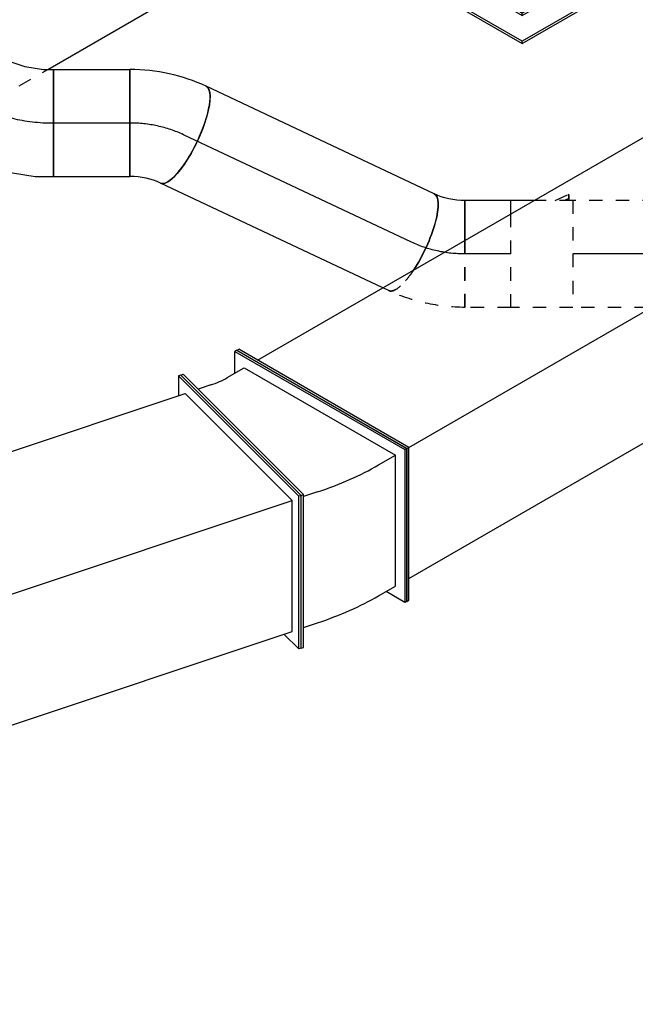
# Model space of a CAD drawing. Extents: x -132501 to 411300, y -42818 to 427495.
# Tile 162 of 256: x 11325 to 12476, y 167161 to 169002. Entities that reach past the tile are written whole.
import ezdxf
from ezdxf.enums import TextEntityAlignment as Align

# ---------------------------------------------------------------- set-up
doc = ezdxf.new("R2010")
doc.units = 0
doc.header["$LTSCALE"] = 50
doc.linetypes.add('CENTER2', pattern=[28.575, 19.05, -3.175, 3.175, -3.175])
doc.linetypes.add('STREEPJES', pattern=[0.1, 0.05, -0.05])
doc.layers.get('0').update_dxf_attribs({"linetype": 'CONTINUOUS'})
for name, color, linetype in [('WL570---_RETOUR', 112, 'CONTINUOUS'), ('WL570---_TOEVOER', 3, 'CONTINUOUS'), ('WL570---_TOEVOER_HL', 8, 'CONTINUOUS'), ('WL570---_TOEVOER_RST', 2, 'CONTINUOUS'), ('WL570---_TOEVOER_RST_HL', 1, 'CONTINUOUS'), ('WL5911--_D', 2, 'CONTINUOUS'), ('WM570---_RETOUR_PR', 1, 'CONTINUOUS'), ('WM570---_TOEVOER_PR', 1, 'CONTINUOUS'), ('WM570---_TOEVOER_RST_PR', 1, 'CONTINUOUS')]:
    doc.layers.add(name, color=color, linetype=linetype)
doc.styles.add('BURO-018', font='ARIAL.TTF', dxfattribs={"height": 63})
doc.styles.add('BURO-025', font='ARIAL.TTF', dxfattribs={"height": 125})

# ---------------------------------------------------------------- blocks, each defined once
blk = doc.blocks.new('*U1123')
at = {"color": 0, "ltscale": 10}
for p, q in [((-27.4, 105.9, -2420.3), (5.6, 118.7, -2420.3)), ((5.6, 118.7, -2420.3), (21.7, 128, -2420.3)), ((21.7, 128, -2420.3), (121.7, -45.2, -2420.3)), ((-67.6, 100, -2420.3), (-56.2, 100, -2420.3)), ((-56.2, 100, -2420.3), (-27.4, 105.9, -2420.3)), ((92.3, -62.2, -2420.3), (121.7, -45.2, -2420.3)), ((30, -86.3, -2420.3), (92.2, -62.2, -2420.3)), ((92.3, -62.2, -2420.3), (92.2, -62.2, -2420.3)), ((-33.5, -99.5, -2420.3), (28.4, -86.8, -2420.3)), ((-67.6, -100, -2420.3), (-38.5, -100, -2420.3))]:
    blk.add_line(p, q, dxfattribs=at)
at = {"color": 0, "ltscale": 10, "extrusion": (-2.03185e-17, -1.17309e-17, -1)}
for centre, major_axis, ratio, start_param, end_param in [((-67.6, 0, -2420.3), (0, -100), 0.57735, 0, 3.141593), ((-46.1, 0, -2420.3), (10.1, -99.9), 0.497511, 6.232846, 6.333525)]:
    blk.add_ellipse(centre, major_axis=major_axis, ratio=ratio, start_param=start_param, end_param=end_param, dxfattribs=at)
at = {"color": 0, "ltscale": 10}
blk.add_ellipse((1, 9.6, -2420.3), major_axis=(28.3, -96.2), ratio=0.313149, start_param=6.256783, end_param=6.309588, dxfattribs=at)
at = {"layer": 'WL570---_TOEVOER_HL', "linetype": 'CENTER2'}
blk.add_ellipse((14, 141.3, -2420.3), major_axis=(173.1, 99.9), ratio=0.57735, start_param=3.926991, end_param=4.712389, dxfattribs=at)
at = {"layer": 'WM570---_TOEVOER_PR', "color": 1, "style": 'BURO-018'}
blk.add_attdef('POSNR', text='', height=90, dxfattribs=at).set_placement((0, 0), align=Align.MIDDLE)
blk = doc.blocks.new('*U1131')
at = {"color": 0, "ltscale": 10}
for p, q in [((-26, 277.9, -4280.3), (-21.4, 277.9, -4280.3)), ((116.3, -6.7, -4280.3), (-26, 277.9, -4280.3)), ((120.9, -6.7, -4280.3), (-21.4, 277.9, -4280.3)), ((2023.5, 277.9, -4280.3), (2011.8, 242.7, -4280.3)), ((2028.1, 277.9, -4280.3), (2023.5, 277.9, -4280.3)), ((2165.8, -6.7, -4280.3), (2023.5, 277.9, -4280.3)), ((2170.4, -6.7, -4280.3), (2028.1, 277.9, -4280.3)), ((-3.8, 242.7, -4280.3), (2025, 242.7, -4280.3)), ((2151.5, -10.3, -4280.3), (2025, 242.7, -4280.3)), ((26, -277.9, -4280.3), (116.3, -6.7, -4280.3)), ((30.5, -277.9, -4280.3), (120.9, -6.7, -4280.3)), ((116.3, -6.7, -4280.3), (120.9, -6.7, -4280.3)), ((119.7, -10.3, -4280.3), (2151.5, -10.3, -4280.3)), ((2074, -242.7, -4280.3), (2151.5, -10.3, -4280.3)), ((2075.5, -277.9, -4280.3), (2165.8, -6.7, -4280.3)), ((2080, -277.9, -4280.3), (2170.4, -6.7, -4280.3)), ((2170.4, -6.7, -4280.3), (2165.8, -6.7, -4280.3)), ((42.3, -242.7, -4280.3), (2074, -242.7, -4280.3)), ((2057.9, -242.7, -4280.3), (2075.5, -277.9, -4280.3)), ((26, -277.9, -4280.3), (30.5, -277.9, -4280.3)), ((2080, -277.9, -4280.3), (2075.5, -277.9, -4280.3))]:
    blk.add_line(p, q, dxfattribs=at)
at = {"layer": 'WM570---_RETOUR_PR', "color": 1, "style": 'BURO-018'}
blk.add_attdef('POSNR', text='', height=90, dxfattribs=at).set_placement((0, 0), align=Align.MIDDLE)
blk = doc.blocks.new('*U1175')
at = {"color": 0, "ltscale": 10}
for p, q in [((-224.7, 285.3, -916.7), (-359.5, 52, -916.7)), ((164.7, 285.3, -916.7), (-224.7, 285.3, -916.7)), ((-30, -52, -916.7), (-224.7, 285.3, -916.7)), ((359.5, -52, -916.7), (-224.7, 285.3, -916.7)), ((-30, -52, -916.7), (164.7, 285.3, -916.7)), ((359.5, -52, -916.7), (164.7, 285.3, -916.7)), ((-431.7, 93.7, -916.7), (-433.8, 90.2, -916.7)), ((-335.4, 93.7, -916.7), (-431.7, 93.7, -916.7)), ((-188.8, -327, -916.7), (-431.7, 93.7, -916.7)), ((-433.8, 90.2, -916.7), (-190.9, -330.6, -916.7)), ((-162.7, -281.8, -916.7), (-357.4, 55.5, -916.7)), ((-359.5, 52, -916.7), (-164.7, -285.3, -916.7)), ((-164.7, -285.3, -916.7), (-30, -52, -916.7)), ((359.5, -52, -916.7), (-30, -52, -916.7)), ((224.7, -285.3, -916.7), (359.5, -52, -916.7)), ((297, -327, -916.7), (248.8, -243.6, -916.7)), ((-164.7, -285.3, -916.7), (224.7, -285.3, -916.7)), ((226.8, -281.8, -916.7), (-162.7, -281.8, -916.7)), ((-190.9, -330.6, -916.7), (-188.8, -327, -916.7)), ((-190.9, -330.6, -916.7), (295, -330.6, -916.7)), ((297, -327, -916.7), (-188.8, -327, -916.7)), ((295, -330.6, -916.7), (297, -327, -916.7))]:
    blk.add_line(p, q, dxfattribs=at)
at = {"layer": 'WL570---_TOEVOER_RST_HL', "linetype": 'CENTER2'}
blk.add_circle((0, 0, -916.7), 0.075, dxfattribs=at)
at = {"layer": 'WL570---_TOEVOER_RST', "color": 1, "style": 'BURO-018'}
for tag in ['MC', 'Q']:
    blk.add_attdef(tag, text='', height=90, dxfattribs=at).set_placement((0, 0), align=Align.MIDDLE)
at = {"layer": 'WM570---_TOEVOER_RST_PR', "color": 1, "style": 'BURO-018'}
blk.add_attdef('POSNR', text='', height=90, dxfattribs=at).set_placement((0, 0), align=Align.MIDDLE)
blk = doc.blocks.new('*U1236')
at = {"color": 8, "linetype": 'STREEPJES', "ltscale": 10}
for p, q in [((-285.8, 282.8, -1706.8), (-391.5, 99.6, -1706.8)), ((-111.6, 282.8, -1706.8), (-285.8, 282.8, -1706.8)), ((-204.1, 141.4, -1706.8), (-285.8, 282.8, -1706.8)), ((-215.2, 122.3, -1706.8), (-204.1, 141.4, -1706.8)), ((-123.6, 141.4, -1706.8), (-204.1, 141.4, -1706.8))]:
    blk.add_line(p, q, dxfattribs=at)
at = {"color": 2, "ltscale": 10}
for p, q in [((449.1, 282.8, -1706.8), (-111.6, 282.8, -1706.8)), ((530.7, 141.4, -1706.8), (449.1, 282.8, -1706.8)), ((530.7, 141.4, -1706.8), (-123.6, 141.4, -1706.8)), ((285.8, -282.8, -1706.8), (530.7, 141.4, -1706.8)), ((-449.1, -282.8, -1706.8), (-215.2, 122.3, -1706.8)), ((-391.5, 99.6, -1706.8), (-530.7, -141.4, -1706.8)), ((-530.7, -141.4, -1706.8), (-449.1, -282.8, -1706.8)), ((285.8, -282.8, -1706.8), (-449.1, -282.8, -1706.8))]:
    blk.add_line(p, q, dxfattribs=at)
at = {"layer": 'WL5911--_D', "color": 2, "style": 'BURO-025'}
blk.add_attdef('POSNR', text='', height=125, dxfattribs=at).set_placement((0, 0), align=Align.MIDDLE)
blk = doc.blocks.new('*U1321')
at = {"color": 0, "ltscale": 10}
for p, q in [((-113.7, 277.9, -3322.4), (-109.1, 277.9, -3322.4)), ((28.6, -6.7, -3322.4), (-113.7, 277.9, -3322.4)), ((33.2, -6.7, -3322.4), (-109.1, 277.9, -3322.4)), ((-16.8, 249.2, -3322.4), (-3.8, 287.9, -3322.4)), ((0.2, 288.7, -3322.4), (-3.8, 287.9, -3322.4)), ((-3.8, 287.9, -3322.4), (239.9, 13, -3322.4)), ((0.2, 288.7, -3322.4), (243.9, 13.8, -3322.4)), ((-66.6, 242.7, -3322.4), (-91.5, 242.7, -3322.4)), ((-32.8, 245.9, -3322.4), (3.2, 253.3, -3322.4)), ((3.2, 253.3, -3322.4), (219.9, 8.9, -3322.4)), ((142.5, -223.5, -3322.4), (219.9, 8.9, -3322.4)), ((239.9, 13, -3322.4), (149.6, -258.1, -3322.4)), ((243.9, 13.8, -3322.4), (153.6, -257.3, -3322.4)), ((183.9, 1.6, -3322.4), (219.9, 8.9, -3322.4)), ((243.9, 13.8, -3322.4), (239.9, 13, -3322.4)), ((-61.7, -277.9, -3322.4), (28.6, -6.7, -3322.4)), ((-57.2, -277.9, -3322.4), (33.2, -6.7, -3322.4)), ((28.6, -6.7, -3322.4), (33.2, -6.7, -3322.4)), ((59.9, -10.3, -3322.4), (32, -10.3, -3322.4)), ((106.5, -230.8, -3322.4), (142.5, -223.5, -3322.4)), ((149.6, -258.1, -3322.4), (122.5, -227.6, -3322.4)), ((-45.5, -242.7, -3322.4), (-17.5, -242.7, -3322.4)), ((153.6, -257.3, -3322.4), (149.6, -258.1, -3322.4)), ((-61.7, -277.9, -3322.4), (-57.2, -277.9, -3322.4))]:
    blk.add_line(p, q, dxfattribs=at)
for centre, major_axis in [((-114, 337.5, -3322.4), (142.3, -47.4)), ((-114, 337.5, -3322.4), (521.8, -173.9)), ((-191.5, 105.2, -3322.4), (521.8, -173.9))]:
    blk.add_ellipse(centre, major_axis=major_axis, ratio=0.57735, start_param=5.235988, end_param=5.497787, dxfattribs=at)
at = {"layer": 'WM570---_RETOUR_PR', "color": 1, "style": 'BURO-018'}
blk.add_attdef('POSNR', text='', height=90, dxfattribs=at).set_placement((0, 0), align=Align.MIDDLE)
blk = doc.blocks.new('*U1332')
at = {"color": 0, "ltscale": 10}
for p, q in [((-20.4, 282.8, -3267), (-16.3, 282.8, -3267)), ((163.3, -35.4, -3267), (-20.4, 282.8, -3267)), ((167.4, -35.4, -3267), (-16.3, 282.8, -3267)), ((1011.8, 282.8, -3267), (991.4, 247.5, -3267)), ((1015.9, 282.8, -3267), (1011.8, 282.8, -3267)), ((1195.5, -35.4, -3267), (1011.8, 282.8, -3267)), ((1199.6, -35.4, -3267), (1015.9, 282.8, -3267)), ((4.1, 247.5, -3267), (1011.8, 247.5, -3267)), ((1175.1, -35.4, -3267), (1011.8, 247.5, -3267)), ((20.4, -282.8, -3267), (163.3, -35.4, -3267)), ((24.5, -282.8, -3267), (167.4, -35.4, -3267)), ((163.3, -35.4, -3267), (167.4, -35.4, -3267)), ((167.4, -35.4, -3267), (1175.1, -35.4, -3267)), ((1052.6, -247.5, -3267), (1175.1, -35.4, -3267)), ((1052.6, -282.8, -3267), (1195.5, -35.4, -3267)), ((1056.7, -282.8, -3267), (1199.6, -35.4, -3267)), ((1199.6, -35.4, -3267), (1195.5, -35.4, -3267)), ((44.9, -247.5, -3267), (1052.6, -247.5, -3267)), ((1032.2, -247.5, -3267), (1052.6, -282.8, -3267)), ((20.4, -282.8, -3267), (24.5, -282.8, -3267)), ((1056.7, -282.8, -3267), (1052.6, -282.8, -3267))]:
    blk.add_line(p, q, dxfattribs=at)
at = {"layer": 'WM570---_RETOUR_PR', "color": 1, "style": 'BURO-018'}
blk.add_attdef('POSNR', text='', height=90, dxfattribs=at).set_placement((0, 0), align=Align.MIDDLE)
blk = doc.blocks.new('*U1340')
at = {"color": 0, "ltscale": 10}
for p, q in [((0, 100, -2247.1), (15.2, 100, -2247.1)), ((0, 80, -2247.1), (0, 100, -2247.1))]:
    blk.add_line(p, q, dxfattribs=at)
at = {"color": 8, "linetype": 'STREEPJES', "ltscale": 10}
for p, q in [((15.2, 100, -2247.1), (605.4, 100, -2247.1)), ((0, -100, -2247.1), (0, 80, -2247.1)), ((0, -100, -2247.1), (605.4, -100, -2247.1))]:
    blk.add_line(p, q, dxfattribs=at)
at = {"layer": 'WL570---_TOEVOER_HL', "linetype": 'CENTER2'}
blk.add_line((0, 0, -2247.1), (605.4, 0, -2247.1), dxfattribs=at)
at = {"layer": 'WM570---_TOEVOER_PR', "color": 1, "style": 'BURO-018'}
blk.add_attdef('POSNR', text='', height=90, dxfattribs=at).set_placement((0, 0), align=Align.MIDDLE)
blk = doc.blocks.new('*U1341')
at = {"color": 8, "linetype": 'STREEPJES', "ltscale": 10}
for p, q in [((-58.2, 100, -2247.1), (58.2, 100, -2247.1)), ((-58.2, -100, -2247.1), (-58.2, 100, -2247.1)), ((58.2, 100, -2247.1), (58.2, -74.8, -2247.1)), ((-58.2, -100, -2247.1), (14.6, -100, -2247.1)), ((-51.2, -101.5, -2247.1), (-48.1, -100, -2247.1)), ((-51.2, -101.5, -2247.1), (-51.2, -109.2, -2247.1)), ((-49.6, -103.8, -2247.1), (-51.2, -101.5, -2247.1)), ((-51.2, -109.2, -2247.1), (-49.6, -111.5, -2247.1)), ((-25.1, -100, -2247.1), (-49.6, -111.5, -2247.1)), ((-41.4, -100, -2247.1), (-49.6, -103.8, -2247.1)), ((-49.6, -111.5, -2247.1), (-49.6, -103.8, -2247.1))]:
    blk.add_line(p, q, dxfattribs=at)
at = {"color": 2, "ltscale": 10}
for p in [(58.2, -74.8, -2247.1), (14.6, -100, -2247.1)]:
    blk.add_line(p, (58.2, -100, -2247.1), dxfattribs=at)
at = {"layer": 'WL570---_TOEVOER', "color": 1, "style": 'BURO-018'}
blk.add_attdef('I', text='', height=90, dxfattribs=at).set_placement((0, 0), align=Align.MIDDLE)
at = {"layer": 'WM570---_TOEVOER_PR', "color": 1, "style": 'BURO-018'}
blk.add_attdef('POSNR', text='', height=90, dxfattribs=at).set_placement((0, 0), align=Align.MIDDLE)
blk = doc.blocks.new('*U1357')
at = {"color": 8, "linetype": 'STREEPJES', "ltscale": 10}
for p, q in [((0, 100, -2247.1), (85.6, 100, -2247.1)), ((85.6, 100, -2247.1), (85.6, -25.4, -2247.1))]:
    blk.add_line(p, q, dxfattribs=at)
at = {"color": 0, "ltscale": 10}
for p in [(85.6, -25.4, -2247.1), (0, -100, -2247.1)]:
    blk.add_line(p, (85.6, -100, -2247.1), dxfattribs=at)
at = {"layer": 'WL570---_TOEVOER_HL', "linetype": 'CENTER2'}
blk.add_line((0, 0, -2247.1), (85.6, 0, -2247.1), dxfattribs=at)
at = {"layer": 'WM570---_TOEVOER_PR', "color": 1, "style": 'BURO-018'}
blk.add_attdef('POSNR', text='', height=90, dxfattribs=at).set_placement((0, 0), align=Align.MIDDLE)
blk = doc.blocks.new('*U1358')
at = {"color": 0, "ltscale": 10}
for p, q in [((0, 100, -2420.3), (143.2, 100, -2420.3)), ((0, -100, -2420.3), (0, 100, -2420.3)), ((143.2, 100, -2420.3), (143.2, -100, -2420.3)), ((0, -100, -2420.3), (143.2, -100, -2420.3))]:
    blk.add_line(p, q, dxfattribs=at)
at = {"layer": 'WL570---_TOEVOER_HL', "linetype": 'CENTER2'}
blk.add_line((0, 0, -2420.3), (143.2, 0, -2420.3), dxfattribs=at)
at = {"layer": 'WM570---_TOEVOER_PR', "color": 1, "style": 'BURO-018'}
blk.add_attdef('POSNR', text='', height=90, dxfattribs=at).set_placement((0, 0), align=Align.MIDDLE)
blk = doc.blocks.new('*U1359')
at = {"color": 8, "linetype": 'STREEPJES', "ltscale": 10}
blk.add_line((-53.6, -25.4, -2247.1), (-53.6, 100, -2247.1), dxfattribs=at)
at = {"color": 0, "ltscale": 10}
blk.add_line((-53.6, -100, -2247.1), (-53.6, -25.4, -2247.1), dxfattribs=at)
at = {"color": 8, "linetype": 'STREEPJES', "ltscale": 10, "extrusion": (0, 0, -1)}
blk.add_ellipse((-53.5, -176.9, -2247.1), major_axis=(307.7, 1), ratio=0.899652, start_param=4.715048, end_param=5.19704, dxfattribs=at)
at = {"color": 8, "linetype": 'STREEPJES', "ltscale": 10}
blk.add_ellipse((46.4, -21.9, -2247.1), major_axis=(-42.6, -90.5), ratio=0.288675, start_param=3.141593, end_param=4.243142, dxfattribs=at)
at = {"color": 0, "ltscale": 10}
blk.add_ellipse((46.4, -21.9, -2247.1), major_axis=(-42.6, -90.5), ratio=0.288675, start_param=4.243142, end_param=6.283185, dxfattribs=at)
at = {"color": 0, "ltscale": 10, "extrusion": (0, 0, -1)}
blk.add_ellipse((-53.6, -156.8, -2247.1), major_axis=(93.1, -0.7), ratio=0.609926, start_param=4.707846, end_param=5.371969, dxfattribs=at)
at = {"layer": 'WL570---_TOEVOER_HL', "linetype": 'CENTER2', "extrusion": (0, 0, -1)}
blk.add_ellipse((-53.6, -163.3, -2247.1), major_axis=(200, 0), ratio=0.816497, start_param=4.712389, end_param=5.235988, dxfattribs=at)
at = {"layer": 'WM570---_TOEVOER_PR', "color": 1, "style": 'BURO-018'}
blk.add_attdef('POSNR', text='', height=90, dxfattribs=at).set_placement((0, 0), align=Align.MIDDLE)
blk = doc.blocks.new('*U1360')
at = {"color": 8, "linetype": 'STREEPJES', "ltscale": 10}
blk.add_line((0, 100, -2262.6), (12.3, 100, -2262.6), dxfattribs=at)
at = {"color": 0, "ltscale": 10}
for p, q in [((12.3, 100, -2262.6), (471.8, 100, -2262.6)), ((0, -100, -2262.6), (471.8, -100, -2262.6))]:
    blk.add_line(p, q, dxfattribs=at)
at = {"color": 8, "linetype": 'STREEPJES', "ltscale": 10, "extrusion": (1.03295e-16, 1.71434e-16, -1)}
blk.add_ellipse((0, 0, -2262.6), major_axis=(0, -100), ratio=0.288675, start_param=2.040044, end_param=3.141593, dxfattribs=at)
at = {"color": 0, "ltscale": 10}
blk.add_ellipse((471.8, 0, -2262.6), major_axis=(0, -100), ratio=0.288675, start_param=3.141593, end_param=6.283185, dxfattribs=at)
at = {"color": 0, "ltscale": 10, "extrusion": (1.03295e-16, 1.71434e-16, -1)}
blk.add_ellipse((0, 0, -2262.6), major_axis=(0, -100), ratio=0.288675, start_param=0, end_param=2.040044, dxfattribs=at)
at = {"layer": 'WL570---_TOEVOER_HL', "linetype": 'CENTER2'}
blk.add_line((0, 0, -2262.6), (471.8, 0, -2262.6), dxfattribs=at)
at = {"layer": 'WM570---_TOEVOER_PR', "color": 1, "style": 'BURO-018'}
blk.add_attdef('POSNR', text='', height=90, dxfattribs=at).set_placement((0, 0), align=Align.MIDDLE)
blk = doc.blocks.new('*U1361')
at = {"color": 0, "ltscale": 10}
blk.add_line((5.8, 113.3, -2420.3), (91.1, -67.6, -2420.3), dxfattribs=at)
for centre, major_axis, ratio, start_param, end_param in [((-18.4, 164.7, -2420.3), (84.5, 39.1), 0.609926, 4.052809, 4.716932), ((-27, 182.8, -2420.3), (277.9, 132.1), 0.899652, 4.227738, 4.70973)]:
    blk.add_ellipse(centre, major_axis=major_axis, ratio=ratio, start_param=start_param, end_param=end_param, dxfattribs=at)
at = {"color": 0, "ltscale": 10, "extrusion": (8.10646e-17, 3.82142e-17, -1)}
blk.add_ellipse((-51.3, 0, -2420.3), major_axis=(0, -100), ratio=0.288675, start_param=0, end_param=3.141593, dxfattribs=at)
at = {"layer": 'WL570---_TOEVOER_HL', "linetype": 'CENTER2'}
blk.add_ellipse((-21.2, 170.6, -2420.3), major_axis=(180.9, 85.3), ratio=0.816497, start_param=4.18879, end_param=4.712389, dxfattribs=at)
at = {"layer": 'WM570---_TOEVOER_PR', "color": 1, "style": 'BURO-018'}
blk.add_attdef('POSNR', text='', height=90, dxfattribs=at).set_placement((0, 0), align=Align.MIDDLE)

msp = doc.modelspace()

# ---------------------------------------------------------------- block references
at = {"layer": 'WL570---_RETOUR'}
for name, p, rotation in [('*U1332', (11889.7941, 168149.1165, 3266.9531), 29.99999999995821), ('*U1321', (11821.8565, 168109.8927, 3322.424), 18.4349488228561), ('*U1131', (9789.9836, 167432.6017, 4280.2581), 18.4349488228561)]:
    msp.add_blockref(name, p, dxfattribs=dict(at, rotation=rotation))
at = {"layer": 'WL570---_TOEVOER'}
for name, p, rotation in [('*U1123', (11304.8167, 168809.0361, 2420.2884), 330.0000000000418), ('*U1361', (11584.4035, 168809.0361, 2420.2884), 154.7605981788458), ('*U1360', (12057.5998, 168585.9693, 2262.5563), 154.7605981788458), ('*U1359', (12104.0187, 168564.0871, 2247.0833), 180), ('*U1341', (12301.4128, 168564.0871, 2247.0833), 180), ('*U1357', (12243.2128, 168564.0871, 2247.0833), 180), ('*U1340', (12965.0278, 168564.0871, 2247.0833), 180)]:
    msp.add_blockref(name, p, dxfattribs=dict(at, rotation=rotation))
msp.add_blockref('*U1358', (11387.6167, 168809.0361, 2420.2884), dxfattribs=at)
at = {"layer": 'WL570---_TOEVOER_RST'}
ref = msp.add_blockref('*U1175', (12264.6456, 169339.4846, 916.6788), dxfattribs=dict(at, rotation=29.99999999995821))
ref.add_attrib('Q', '360', dxfattribs={"color": 1, "height": 90, "style": 'BURO-018'}).set_placement((12707.8497, 168705.9709), align=Align.MIDDLE)
ref.add_attrib('MC', 'B1', dxfattribs={"color": 1, "height": 90, "style": 'BURO-018'}).set_placement((13034.8866, 169272.4155), align=Align.MIDDLE)
at = {"layer": 'WL5911--_D', "rotation": 150.0000000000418}
msp.add_blockref('*U1236', (11087.7096, 169191.1006, 1706.7626), dxfattribs=at)

doc.saveas('drawing.dxf')
